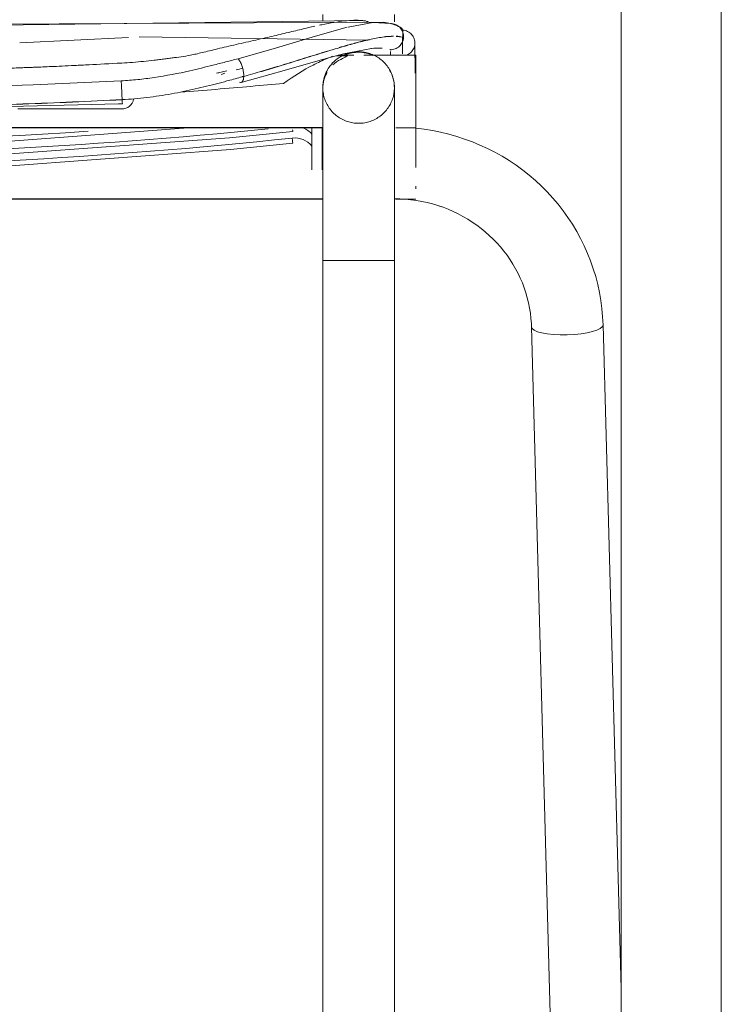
# Model space of a CAD drawing. Header units: metres. Extents: x 3.7 to 90.5, y -1.7 to 14.3.
# Tile 80 of 256: x 37.758 to 37.961, y 3.183 to 3.468. Entities that reach past the tile are written whole.
import ezdxf

# ---------------------------------------------------------------- set-up
doc = ezdxf.new("R2010")
doc.units = ezdxf.units.M
doc.layers.add('I-FURN', color=7, linetype='Continuous', lineweight=18)

# ---------------------------------------------------------------- blocks, each defined once
blk = doc.blocks.new('ConjuntoParaAlunoTamanho6 - CJA06_ConjuntoParaAlunoTamanho6-V7-Corte 1')
at = {"layer": 'I-FURN'}
for p, q in [((37.87251717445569, 3.461110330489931), (37.87252978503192, 3.457537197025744)), ((37.84589117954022, 3.398204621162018), (37.84589117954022, 3.020204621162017)), ((37.84727781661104, 3.39820462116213), (37.84589117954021, 3.39820462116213)), ((37.86659117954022, 3.39820462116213), (37.86520454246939, 3.39820462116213)), ((37.86659117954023, 3.020204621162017), (37.86659117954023, 3.398204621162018))]:
    blk.add_line(p, q, dxfattribs=at)
at = {"layer": 'I-FURN', "flags": 128}
for points in [[(37.84589117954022, 3.467566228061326), (37.84589117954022, 3.469292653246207), (37.84589117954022, 3.4693590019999)], [(37.86659117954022, 3.4693590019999), (37.86659117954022, 3.467411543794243), (37.86659117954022, 3.467219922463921)], [(37.86566567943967, 3.466693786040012), (37.86572712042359, 3.46667623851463), (37.86578775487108, 3.466658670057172), (37.86584803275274, 3.46664105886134)], [(37.92692025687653, 3.379561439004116), (37.92680752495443, 3.3819215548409), (37.92659735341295, 3.38427519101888), (37.92629011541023, 3.386618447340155), (37.92588635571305, 3.388947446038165), (37.92538678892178, 3.391258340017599), (37.92479229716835, 3.393547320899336), (37.92410392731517, 3.395810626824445), (37.92332288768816, 3.398044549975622), (37.92245054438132, 3.400245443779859), (37.92148841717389, 3.402409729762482), (37.92043817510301, 3.404533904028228), (37.91930163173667, 3.406614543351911), (37.91808074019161, 3.408648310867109), (37.91677758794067, 3.410631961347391), (37.91539439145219, 3.412562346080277), (37.91393349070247, 3.414436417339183), (37.91239734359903, 3.416251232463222), (37.91078852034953, 3.418003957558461), (37.90910969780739, 3.419691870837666), (37.90736365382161, 3.421312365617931), (37.90555326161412, 3.422862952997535), (37.90368148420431, 3.424341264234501), (37.90175136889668, 3.425745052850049), (37.89976604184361, 3.427072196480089), (37.89772870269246, 3.428320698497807), (37.89564261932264, 3.429488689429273), (37.89351112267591, 3.430574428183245), (37.89133760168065, 3.431576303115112), (37.88912549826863, 3.432492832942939), (37.88687830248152, 3.433322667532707), (37.88459954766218, 3.434064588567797), (37.88229280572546, 3.434717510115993), (37.87996168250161, 3.435280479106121), (37.87760981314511, 3.435752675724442), (37.87524085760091, 3.436133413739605), (37.87285849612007, 3.436422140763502)], [(37.879678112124, 3.413900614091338), (37.88066330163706, 3.413563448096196), (37.88214359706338, 3.412991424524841)], [(37.86659117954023, 3.398204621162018), (37.86659117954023, 3.400204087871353), (37.86659117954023, 3.402200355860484), (37.86659117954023, 3.404190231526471), (37.86659117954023, 3.406170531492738), (37.86659117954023, 3.408138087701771), (37.86659117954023, 3.410089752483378), (37.86659117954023, 3.411085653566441)], [(37.84589117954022, 3.410613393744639), (37.84589117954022, 3.408666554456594), (37.84589117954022, 3.406702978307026), (37.84589117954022, 3.40472580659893), (37.84589117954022, 3.402738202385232), (37.84589117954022, 3.400743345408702), (37.84589117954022, 3.398744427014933), (37.84589117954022, 3.398204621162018)]]:
    blk.add_lwpolyline(points, dxfattribs=at)
at = {"layer": 'I-FURN'}
for points in [[(37.86885679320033, 3.461263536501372), (37.86906605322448, 3.461700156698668), (37.86919258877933, 3.46217770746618), (37.86922676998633, 3.462659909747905)], [(37.869007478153, 3.464802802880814), (37.86949660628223, 3.464771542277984), (37.87046217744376, 3.464515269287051), (37.8716534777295, 3.463607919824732), (37.87240666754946, 3.462315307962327), (37.87254055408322, 3.461327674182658), (37.87251034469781, 3.460839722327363)], [(37.8692302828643, 3.46270974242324), (37.86926485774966, 3.463197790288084), (37.86920607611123, 3.463690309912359), (37.86905840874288, 3.464150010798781)], [(37.86922676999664, 3.462659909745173), (37.86917405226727, 3.462673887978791), (37.86912073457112, 3.462687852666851), (37.86906682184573, 3.462701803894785)], [(37.86906826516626, 3.462752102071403), (37.86912288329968, 3.462737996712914), (37.8691768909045, 3.462723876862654), (37.8692302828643, 3.46270974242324)], [(37.87250725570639, 3.460789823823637), (37.87247735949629, 3.460306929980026), (37.87222471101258, 3.459353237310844), (37.87162490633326, 3.458568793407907), (37.87126110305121, 3.458248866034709)], [(37.87253780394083, 3.457537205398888), (37.87253045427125, 3.458621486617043), (37.87252056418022, 3.459705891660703), (37.87250725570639, 3.460789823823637)], [(37.87251034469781, 3.460839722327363), (37.87252367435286, 3.459739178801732), (37.87253352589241, 3.45863812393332), (37.87254080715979, 3.457537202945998)]]:
    blk.add_open_spline(points, degree=3, dxfattribs=at)
blk = doc.blocks.new('ConjuntoParaAlunoTamanho6 - CJA06_ConjuntoParaAlunoTamanho6-V11-Corte 1')
at = {"layer": 'I-FURN'}
for p, q in [((37.96111617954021, 3.062632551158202), (37.96111617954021, 3.737262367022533)), ((37.9611161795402, 3.062632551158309), (37.9611161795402, 3.737262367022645)), ((37.93211617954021, 3.728870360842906), (37.93211617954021, 3.062453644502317)), ((37.93211617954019, 3.728870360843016), (37.93211617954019, 3.062453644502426)), ((37.86642401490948, 3.466568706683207), (37.86676619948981, 3.466463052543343)), ((37.75824315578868, 3.46116985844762), (37.7897444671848, 3.462699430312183)), ((37.7927430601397, 3.462860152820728), (37.85932779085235, 3.461871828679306)), ((37.87251717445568, 3.461110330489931), (37.87254811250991, 3.452344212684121)), ((37.85317046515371, 3.457387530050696), (37.84968288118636, 3.457387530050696)), ((37.85484690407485, 3.457537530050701), (37.85030128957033, 3.457537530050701)), ((37.87274117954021, 3.457537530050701), (37.85779669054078, 3.457537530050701)), ((37.8727411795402, 3.446953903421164), (37.8727411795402, 3.457537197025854)), ((37.84589117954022, 3.448082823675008), (37.84589117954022, 3.434501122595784)), ((37.86659117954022, 3.433747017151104), (37.86659117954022, 3.448082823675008)), ((37.8727411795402, 3.436537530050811), (37.8727411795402, 3.446953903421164)), ((37.49957929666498, 3.436687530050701), (37.84590051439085, 3.436687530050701)), ((37.8727411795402, 3.426305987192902), (37.8727411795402, 3.436841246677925)), ((37.49957957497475, 3.436537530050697), (37.84590029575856, 3.436537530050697)), ((37.8427411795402, 3.436537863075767), (37.8427411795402, 3.434698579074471)), ((37.8427411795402, 3.434698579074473), (37.8427411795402, 3.431266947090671)), ((37.86703047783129, 3.436537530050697), (37.87274117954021, 3.436537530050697)), ((37.8727411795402, 3.425088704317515), (37.8727411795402, 3.426305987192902)), ((37.8727411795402, 3.418906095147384), (37.8727411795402, 3.419716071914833)), ((37.49957855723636, 3.415889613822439), (37.84590380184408, 3.415889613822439)), ((37.49957891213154, 3.416039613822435), (37.8459034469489, 3.416039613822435)), ((37.86703047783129, 3.415889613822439), (37.87274117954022, 3.415889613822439)), ((37.84589117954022, 3.398204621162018), (37.84589117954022, 3.020204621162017)), ((37.85624117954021, 3.39820462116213), (37.8458911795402, 3.39820462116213)), ((37.86659117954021, 3.39820462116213), (37.85624117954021, 3.39820462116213)), ((37.86659117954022, 3.020204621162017), (37.86659117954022, 3.398204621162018)), ((37.90622783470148, 3.379001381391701), (37.9159023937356, 3.021555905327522)), ((37.93211617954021, 3.187587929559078), (37.92692025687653, 3.379561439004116))]:
    blk.add_line(p, q, dxfattribs=at)
at = {"layer": 'I-FURN', "flags": 128}
for points in [[(37.84589117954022, 3.467566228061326), (37.84589117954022, 3.469292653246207), (37.84589117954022, 3.4693590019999)], [(37.86659117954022, 3.4693590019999), (37.86659117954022, 3.467411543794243), (37.86659117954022, 3.467219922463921)], [(37.86349786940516, 3.467089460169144), (37.61933524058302, 3.465819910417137), (37.48889178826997, 3.467591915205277), (37.48203308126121, 3.46709300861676)], [(37.85678520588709, 3.467627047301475), (37.7365535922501, 3.466083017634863), (37.62426301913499, 3.465783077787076), (37.48866649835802, 3.467624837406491)], [(37.82136666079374, 3.456537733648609), (37.83315503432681, 3.459920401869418), (37.84378285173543, 3.463095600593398), (37.85293774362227, 3.465619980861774)], [(37.85320969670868, 3.465686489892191), (37.86033449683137, 3.467006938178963), (37.86560369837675, 3.466711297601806)], [(37.86642400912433, 3.466568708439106), (37.86397139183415, 3.467042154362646), (37.8635441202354, 3.467078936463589)], [(37.86560369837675, 3.466711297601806), (37.86566567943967, 3.466693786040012), (37.86572712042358, 3.46667623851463), (37.86578775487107, 3.466658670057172), (37.86584803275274, 3.46664105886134), (37.86590775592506, 3.466623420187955)], [(37.82227692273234, 3.44970352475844), (37.83473633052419, 3.4531547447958), (37.84512441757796, 3.456122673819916), (37.85187491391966, 3.457918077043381), (37.85996995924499, 3.459488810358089), (37.86305165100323, 3.45959492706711)], [(37.84589117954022, 3.448204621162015), (37.84589945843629, 3.448618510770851), (37.84592428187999, 3.449031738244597), (37.84596561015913, 3.449443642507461), (37.84602337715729, 3.449853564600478), (37.84609749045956, 3.450260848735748), (37.8461878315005, 3.450664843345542), (37.8462942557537, 3.451064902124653), (37.84641659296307, 3.451460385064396), (37.84655464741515, 3.451850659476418), (37.84670819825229, 3.452235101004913), (37.8468769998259, 3.452613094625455), (37.84706078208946, 3.452984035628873), (37.84725925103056, 3.453347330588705), (37.84747208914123, 3.453702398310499), (37.84769895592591, 3.454048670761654), (37.84793948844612, 3.454385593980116), (37.84819330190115, 3.454712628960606), (37.84845999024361, 3.455029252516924), (37.84873912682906, 3.455334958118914), (37.84903026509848, 3.455629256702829), (37.84933293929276, 3.455911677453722), (37.84964666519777, 3.456181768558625), (37.84997094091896, 3.4564390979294), (37.85030524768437, 3.45668325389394), (37.85064905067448, 3.456913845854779), (37.85100179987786, 3.457130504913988), (37.85136293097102, 3.457332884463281), (37.85173186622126, 3.457520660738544), (37.85210801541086, 3.457693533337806), (37.85249077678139, 3.457851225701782), (37.85287953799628, 3.45799348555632), (37.85327367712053, 3.458120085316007), (37.85367256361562, 3.458230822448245), (37.85407555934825, 3.458325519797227), (37.8544820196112, 3.458404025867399), (37.85489129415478, 3.458466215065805), (37.85530272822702, 3.458511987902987), (37.85571566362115, 3.458541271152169), (37.85612943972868, 3.458554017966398), (37.85624117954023, 3.458554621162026)], [(37.85624117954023, 3.458554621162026), (37.85665506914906, 3.458546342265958), (37.85706829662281, 3.458521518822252), (37.85748020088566, 3.458480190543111), (37.85789012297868, 3.458422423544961), (37.85829740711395, 3.458348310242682), (37.85870140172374, 3.458257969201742), (37.85910146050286, 3.458151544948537), (37.85949694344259, 3.458029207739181), (37.85988721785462, 3.457891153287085), (37.86027165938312, 3.457737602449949), (37.86064965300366, 3.457568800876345), (37.86102059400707, 3.457385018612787), (37.86138388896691, 3.457186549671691), (37.8617389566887, 3.456973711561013), (37.86208522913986, 3.456746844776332), (37.86242215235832, 3.456506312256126), (37.86274918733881, 3.456252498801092), (37.86306581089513, 3.455985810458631), (37.86337151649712, 3.455706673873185), (37.86366581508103, 3.455415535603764), (37.86394823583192, 3.455112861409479), (37.86421832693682, 3.454799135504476), (37.8644756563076, 3.45447485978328), (37.86471981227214, 3.454140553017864), (37.86495040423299, 3.453796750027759), (37.86516706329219, 3.453444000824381), (37.86536944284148, 3.453082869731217), (37.86555721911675, 3.452713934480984), (37.86573009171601, 3.452337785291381), (37.86588778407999, 3.451955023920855), (37.86603004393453, 3.451566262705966), (37.86615664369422, 3.451172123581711), (37.86626738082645, 3.450773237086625), (37.86636207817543, 3.450370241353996), (37.86644058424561, 3.449963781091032), (37.866502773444, 3.449554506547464), (37.86654854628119, 3.449143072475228), (37.86657782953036, 3.448730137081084), (37.86659057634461, 3.448316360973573), (37.86659117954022, 3.448204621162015)], [(37.55788670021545, 3.450151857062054), (37.58339240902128, 3.448965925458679), (37.60891395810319, 3.44819351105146), (37.63444265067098, 3.447703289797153), (37.65997452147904, 3.447426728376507), (37.6855078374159, 3.447426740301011), (37.71103970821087, 3.44770330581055), (37.73656840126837, 3.448193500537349), (37.76208995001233, 3.44896592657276), (37.78759565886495, 3.450151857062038)], [(37.84589117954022, 3.448204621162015), (37.84589117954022, 3.448164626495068), (37.84589117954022, 3.448044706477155), (37.84589117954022, 3.44784505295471), (37.84589117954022, 3.447565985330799), (37.84589117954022, 3.447207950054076), (37.84589117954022, 3.446771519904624), (37.84589117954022, 3.446257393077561), (37.84589117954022, 3.445666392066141), (37.84589117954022, 3.444999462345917), (37.84589117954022, 3.444257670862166), (37.84589117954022, 3.443442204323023), (37.84589117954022, 3.442554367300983), (37.84589117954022, 3.4415955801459), (37.84589117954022, 3.440567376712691), (37.84589117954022, 3.439471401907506), (37.84589117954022, 3.438309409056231), (37.84589117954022, 3.43708325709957), (37.84589117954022, 3.435794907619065), (37.84589117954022, 3.434446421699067), (37.84589117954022, 3.433039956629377), (37.84589117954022, 3.43157776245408), (37.84589117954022, 3.430062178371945), (37.84589117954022, 3.428495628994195), (37.84589117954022, 3.426880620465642), (37.84589117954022, 3.425219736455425), (37.84589117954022, 3.423515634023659), (37.84589117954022, 3.421771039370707), (37.84589117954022, 3.419988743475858), (37.84589117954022, 3.418171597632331), (37.84589117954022, 3.41632250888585), (37.84589117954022, 3.414444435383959), (37.84589117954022, 3.412540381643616), (37.84589117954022, 3.410613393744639), (37.84589117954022, 3.408666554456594), (37.84589117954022, 3.406702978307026), (37.84589117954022, 3.40472580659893), (37.84589117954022, 3.402738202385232), (37.84589117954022, 3.400743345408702), (37.84589117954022, 3.398744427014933), (37.84589117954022, 3.398204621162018)], [(37.84589117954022, 3.448082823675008), (37.84589117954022, 3.448182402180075), (37.84589117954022, 3.448204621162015)], [(37.85624117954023, 3.437854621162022), (37.85582728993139, 3.43786290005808), (37.85541406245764, 3.437887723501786), (37.85500215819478, 3.437929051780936), (37.85459223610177, 3.437986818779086), (37.8541849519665, 3.438060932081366), (37.8537809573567, 3.438151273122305), (37.85338089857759, 3.438257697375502), (37.85298541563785, 3.438380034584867), (37.85259514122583, 3.438518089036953), (37.85221069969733, 3.438671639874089), (37.85183270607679, 3.438840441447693), (37.85146176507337, 3.439024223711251), (37.85109847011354, 3.439222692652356), (37.85074340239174, 3.439435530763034), (37.85039712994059, 3.439662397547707), (37.85006020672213, 3.439902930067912), (37.84973317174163, 3.440156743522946), (37.84941654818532, 3.440423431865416), (37.84911084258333, 3.440702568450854), (37.84881654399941, 3.440993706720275), (37.84853412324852, 3.44129638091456), (37.84826403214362, 3.441610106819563), (37.84800670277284, 3.441934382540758), (37.8477625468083, 3.442268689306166), (37.84753195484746, 3.442612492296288), (37.84731529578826, 3.442965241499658), (37.84711291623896, 3.443326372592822), (37.84692513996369, 3.443695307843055), (37.84675226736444, 3.444071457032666), (37.84659457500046, 3.444454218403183), (37.84645231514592, 3.444842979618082), (37.84632571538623, 3.445237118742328), (37.846214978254, 3.445636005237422), (37.84612028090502, 3.446039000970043), (37.84604177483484, 3.446445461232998), (37.84597958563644, 3.446854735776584), (37.84593381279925, 3.447266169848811), (37.84590452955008, 3.447679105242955), (37.84589178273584, 3.448092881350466), (37.84589117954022, 3.448204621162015)], [(37.86659117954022, 3.448204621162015), (37.86658290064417, 3.447790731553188), (37.86655807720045, 3.447377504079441), (37.86651674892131, 3.446965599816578), (37.86645898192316, 3.44655567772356), (37.86638486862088, 3.44614839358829), (37.86629452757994, 3.445744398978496), (37.86618810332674, 3.445344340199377), (37.86606576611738, 3.444948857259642), (37.86592771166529, 3.444558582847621), (37.86577416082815, 3.444174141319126), (37.86560535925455, 3.443796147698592), (37.86542157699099, 3.443425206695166), (37.86522310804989, 3.443061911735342), (37.86501026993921, 3.44270684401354), (37.86478340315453, 3.442360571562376), (37.86454287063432, 3.442023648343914), (37.86428905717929, 3.441696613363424), (37.86402236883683, 3.441379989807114), (37.86374323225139, 3.441074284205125), (37.86345209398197, 3.44077998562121), (37.86314941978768, 3.440497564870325), (37.86283569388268, 3.440227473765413), (37.86251141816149, 3.439970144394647), (37.86217711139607, 3.439725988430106), (37.86183330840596, 3.439495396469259), (37.86148055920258, 3.43927873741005), (37.86111942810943, 3.439076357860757), (37.86075049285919, 3.438888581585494), (37.86037434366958, 3.438715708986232), (37.85999158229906, 3.438558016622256), (37.85960282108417, 3.438415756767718), (37.85920868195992, 3.438289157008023), (37.85880979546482, 3.438178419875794), (37.8584067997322, 3.438083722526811), (37.85800033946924, 3.438005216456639), (37.85759106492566, 3.437943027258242), (37.85717963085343, 3.437897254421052), (37.85676669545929, 3.437867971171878), (37.85635291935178, 3.437855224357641), (37.85624117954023, 3.437854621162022)], [(37.86659117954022, 3.448204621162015), (37.86659117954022, 3.448164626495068), (37.86659117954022, 3.448082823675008)], [(37.86659117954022, 3.398204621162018), (37.86659117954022, 3.400204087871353), (37.86659117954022, 3.402200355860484), (37.86659117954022, 3.404190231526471), (37.86659117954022, 3.406170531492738), (37.86659117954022, 3.408138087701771), (37.86659117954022, 3.410089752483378), (37.86659117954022, 3.412022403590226), (37.86659117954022, 3.413932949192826), (37.86659117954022, 3.415818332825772), (37.86659117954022, 3.417675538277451), (37.86659117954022, 3.419501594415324), (37.86659117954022, 3.421293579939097), (37.86659117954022, 3.423048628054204), (37.86659117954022, 3.42476393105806), (37.86659117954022, 3.426436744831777), (37.86659117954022, 3.428064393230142), (37.86659117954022, 3.429644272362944), (37.86659117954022, 3.43117385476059), (37.86659117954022, 3.432650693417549), (37.86659117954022, 3.434072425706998), (37.86659117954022, 3.435436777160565), (37.86659117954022, 3.436741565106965), (37.86659117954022, 3.437984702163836), (37.86659117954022, 3.439164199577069), (37.86659117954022, 3.440278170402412), (37.86659117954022, 3.441324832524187), (37.86659117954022, 3.442302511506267), (37.86659117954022, 3.443209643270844), (37.86659117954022, 3.444044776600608), (37.86659117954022, 3.444806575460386), (37.86659117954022, 3.445493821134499), (37.86659117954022, 3.446105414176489), (37.86659117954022, 3.44664037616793), (37.86659117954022, 3.447097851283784), (37.86659117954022, 3.447477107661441), (37.86659117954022, 3.447777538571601), (37.86659117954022, 3.447998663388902), (37.86659117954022, 3.448140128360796), (37.86659117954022, 3.448201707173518), (37.86659117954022, 3.448204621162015)], [(37.55755654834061, 3.443535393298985), (37.67303842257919, 3.440701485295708), (37.78682046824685, 3.443479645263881), (37.78792581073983, 3.443535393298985)], [(37.7576575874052, 3.442000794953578), (37.76517848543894, 3.442000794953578), (37.7726993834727, 3.442000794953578), (37.78022028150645, 3.442000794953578), (37.7877411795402, 3.442000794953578)], [(37.50826981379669, 3.435529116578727), (37.57026171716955, 3.430189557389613), (37.63241756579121, 3.427333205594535), (37.69463792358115, 3.426964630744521), (37.7568232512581, 3.429084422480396), (37.81887406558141, 3.433689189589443), (37.83721254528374, 3.435529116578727)], [(37.53966327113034, 3.436537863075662), (37.57026171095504, 3.433901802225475), (37.63241751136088, 3.431044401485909), (37.69463786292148, 3.430674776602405), (37.75682322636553, 3.432793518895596), (37.80700233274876, 3.43651643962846)], [(37.84574117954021, 3.424785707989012), (37.84574117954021, 3.429398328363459), (37.84574117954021, 3.434010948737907), (37.84574117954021, 3.436537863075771)], [(37.92692025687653, 3.379561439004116), (37.92680752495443, 3.3819215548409), (37.92659735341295, 3.38427519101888), (37.92629011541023, 3.386618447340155), (37.92588635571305, 3.388947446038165), (37.92538678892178, 3.391258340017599), (37.92479229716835, 3.393547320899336), (37.92410392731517, 3.395810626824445), (37.92332288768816, 3.398044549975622), (37.92245054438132, 3.400245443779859), (37.92148841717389, 3.402409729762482), (37.92043817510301, 3.404533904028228), (37.91930163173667, 3.406614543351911), (37.91808074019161, 3.408648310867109), (37.91677758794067, 3.410631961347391), (37.91539439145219, 3.412562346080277), (37.91393349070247, 3.414436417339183), (37.91239734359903, 3.416251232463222), (37.91078852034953, 3.418003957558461), (37.90910969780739, 3.419691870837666), (37.90736365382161, 3.421312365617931), (37.90555326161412, 3.422862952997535), (37.90368148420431, 3.424341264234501), (37.90175136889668, 3.425745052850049), (37.89976604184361, 3.427072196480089), (37.89772870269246, 3.428320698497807), (37.89564261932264, 3.429488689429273), (37.89351112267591, 3.430574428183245), (37.89133760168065, 3.431576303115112), (37.88912549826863, 3.432492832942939), (37.88687830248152, 3.433322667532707), (37.88459954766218, 3.434064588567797), (37.88229280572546, 3.434717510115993), (37.87996168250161, 3.435280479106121), (37.87760981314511, 3.435752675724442), (37.87524085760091, 3.436133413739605), (37.87285849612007, 3.436422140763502), (37.87144831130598, 3.436537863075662)], [(37.50826927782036, 3.432097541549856), (37.57032487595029, 3.426759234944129), (37.63254431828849, 3.42390668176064), (37.69482806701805, 3.423544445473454), (37.75707648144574, 3.425673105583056), (37.81918997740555, 3.430289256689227), (37.83721308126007, 3.432097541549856)], [(37.8427411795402, 3.431266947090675), (37.8427411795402, 3.429878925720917), (37.8427411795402, 3.424785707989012)], [(37.86659117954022, 3.416039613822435), (37.86819019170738, 3.416008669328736), (37.86978652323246, 3.415915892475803), (37.87137749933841, 3.415761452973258), (37.87296045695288, 3.415545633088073), (37.87453275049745, 3.415268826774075), (37.87609175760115, 3.414931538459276), (37.8776348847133, 3.414534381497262), (37.87915957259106, 3.414078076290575), (37.88066330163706, 3.413563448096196), (37.88214359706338, 3.412991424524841), (37.88359803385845, 3.412363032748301), (37.88502424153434, 3.411679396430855), (37.88641990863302, 3.410941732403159), (37.88778278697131, 3.410151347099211), (37.88911069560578, 3.409309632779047), (37.89040152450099, 3.408418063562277), (37.89165323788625, 3.407478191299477), (37.89286387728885, 3.40649164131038), (37.89403156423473, 3.405460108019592), (37.89515450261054, 3.404385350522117), (37.89623098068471, 3.403269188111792), (37.89725937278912, 3.402113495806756), (37.89823814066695, 3.400920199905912), (37.89916583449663, 3.3996912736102), (37.90004109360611, 3.398428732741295), (37.90086264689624, 3.397134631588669), (37.90162931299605, 3.395811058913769), (37.90234000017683, 3.394460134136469), (37.90299370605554, 3.393084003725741), (37.90358951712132, 3.391684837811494), (37.90412660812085, 3.390264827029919), (37.90460424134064, 3.388826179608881), (37.90502176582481, 3.387371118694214), (37.90537861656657, 3.385901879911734), (37.90567431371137, 3.384420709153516), (37.90590846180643, 3.382929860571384), (37.90608074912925, 3.381431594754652), (37.90619094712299, 3.37992817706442), (37.90622783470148, 3.379001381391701)]]:
    blk.add_lwpolyline(points, dxfattribs=at)
at = {"layer": 'I-FURN'}
for centre, major_axis, ratio, start_param, end_param in [((37.85624117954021, 3.448082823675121), (0.01035000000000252, 0), 0.997564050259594, 1.570796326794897, 1.928261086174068), ((37.85624117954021, 3.448082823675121), (0.01035000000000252, 0), 0.997564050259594, 1.151498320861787, 1.570796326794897), ((37.85624117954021, 3.448082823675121), (0.0103499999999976, 0), 0.9975640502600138, 2.617993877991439, 3.141592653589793), ((37.85624117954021, 3.448082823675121), (0.0103499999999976, 0), 0.9975640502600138, 1.720477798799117e-13, 0.523598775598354), ((37.7877411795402, 3.445500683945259), (0.003500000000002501, 0), 0.9999682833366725, 4.712388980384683, 6.102541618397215), ((37.6727411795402, 4.982389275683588), (1.554139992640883, 0), 0.9999682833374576, 4.610760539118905, 4.813820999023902), ((37.67276737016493, 4.986099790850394), (1.554139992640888, 0), 0.9999682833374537, 4.644605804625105, 4.780170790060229), ((37.8377411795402, 3.427113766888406), (0.006499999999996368, 0), 0.9999682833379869, 0.6931599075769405, 1.676612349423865), ((37.83705396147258, 3.437020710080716), (-0.0001585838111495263, 0.001491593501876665), 0.0008420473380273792, 2.364114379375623, 3.141592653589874), ((37.8377411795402, 3.430545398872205), (0.006499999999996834, 0), 0.9999682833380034, 0.6931599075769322, 1.175788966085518), ((37.6727411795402, 4.980550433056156), (1.555723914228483, 0), 0.9999682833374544, 4.606572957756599, 4.818205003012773), ((37.83705465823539, 3.433589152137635), (-0.0001584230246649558, 0.00149161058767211), 0.0008411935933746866, 1.578716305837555, 3.141592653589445), ((37.91657404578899, 3.379281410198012), (0.01034621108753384, 0.0002800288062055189), 0.2528225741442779, 3.134749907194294, 4.705546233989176), ((37.91657404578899, 3.379281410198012), (0.01034621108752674, 0.0002800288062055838), 0.2528225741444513, 4.705546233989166, 6.276342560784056), ((37.91657404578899, 3.379281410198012), (0.01034621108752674, 0.0002800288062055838), 0.2528225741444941, 6.276342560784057, 6.283185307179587)]:
    blk.add_ellipse(centre, major_axis=major_axis, ratio=ratio, start_param=start_param, end_param=end_param, dxfattribs=at)
for points, knots in [([(37.78773901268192, 3.455278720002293), (37.78879979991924, 3.455336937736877), (37.79090924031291, 3.455476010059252), (37.79403723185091, 3.455749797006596), (37.79661295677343, 3.456029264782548), (37.7984011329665, 3.456250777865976), (37.79941662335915, 3.456383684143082), (37.80018091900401, 3.456488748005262), (37.80092396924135, 3.456589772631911), (37.80186396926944, 3.456710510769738), (37.80342106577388, 3.456903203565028), (37.80552665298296, 3.457177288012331), (37.80785368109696, 3.457592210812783), (37.8100791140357, 3.458079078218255), (37.81197663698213, 3.458538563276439), (37.81420139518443, 3.459089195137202), (37.81755053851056, 3.459895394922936), (37.82222579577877, 3.460986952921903), (37.82700673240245, 3.462051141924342), (37.83058154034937, 3.462853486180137), (37.83301944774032, 3.463424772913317), (37.83528244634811, 3.463978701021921), (37.83825679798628, 3.464701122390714), (37.84101842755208, 3.465360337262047), (37.84295684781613, 3.465796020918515), (37.84355283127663, 3.465926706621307)], [0, 0, 0, 0, 0.05, 0.1, 0.15, 0.175, 0.1875, 0.2, 0.2125, 0.225, 0.25, 0.3, 0.35, 0.375, 0.4, 0.425, 0.45, 0.5, 0.55, 0.575, 0.6, 0.625, 0.6499999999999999, 0.7, 0.7228997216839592, 0.7228997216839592, 0.7228997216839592, 0.7228997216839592]), ([(37.84489314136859, 3.466214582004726), (37.84513536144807, 3.466265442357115), (37.84661896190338, 3.466572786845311), (37.84916631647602, 3.467050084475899), (37.85223152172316, 3.467490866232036), (37.85492650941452, 3.467703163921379), (37.8568528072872, 3.467654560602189), (37.85820410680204, 3.467461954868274), (37.8588162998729, 3.467306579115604), (37.85910654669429, 3.467224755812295)], [0.7403622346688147, 0.7403622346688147, 0.7403622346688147, 0.7403622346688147, 0.75, 0.8, 0.8500000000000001, 0.9, 0.95, 0.975, 1, 1, 1, 1]), ([(37.85507716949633, 3.461030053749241), (37.85810140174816, 3.461850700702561), (37.8622070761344, 3.462802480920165), (37.86539983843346, 3.463066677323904), (37.86635712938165, 3.463067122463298)], [0, 0, 0, 0, 0.5, 0.75, 0.75, 0.75, 0.75]), ([(37.84868414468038, 3.457241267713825), (37.84817376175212, 3.457042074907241), (37.84636088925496, 3.456315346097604), (37.84175650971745, 3.454178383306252), (37.83745693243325, 3.451483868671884), (37.8345245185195, 3.449369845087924)], [0.5747978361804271, 0.5747978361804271, 0.5747978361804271, 0.5747978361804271, 0.625, 0.75, 1, 1, 1, 1]), ([(37.836549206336, 3.455428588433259), (37.83762707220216, 3.455759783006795), (37.84081472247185, 3.456745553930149), (37.84385536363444, 3.457695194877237), (37.84579983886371, 3.458295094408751)], [0.25, 0.25, 0.25, 0.25, 0.5, 1, 1, 1, 1]), ([(37.8510661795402, 3.456340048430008), (37.85175239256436, 3.456683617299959), (37.85252727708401, 3.457117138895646), (37.85302735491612, 3.457360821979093), (37.8531438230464, 3.457387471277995), (37.85317022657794, 3.457387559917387)], [0, 0, 0, 0, 0.25, 0.375, 0.4381826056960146, 0.4381826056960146, 0.4381826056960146, 0.4381826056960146]), ([(37.55774334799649, 3.455278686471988), (37.56142400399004, 3.455091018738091), (37.56646565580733, 3.454822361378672), (37.57217959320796, 3.454536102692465), (37.57605871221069, 3.454355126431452), (37.57914046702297, 3.454220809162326), (37.58149489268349, 3.454123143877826), (37.58333213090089, 3.454050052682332), (37.58493412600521, 3.453988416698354), (37.58628881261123, 3.453937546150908), (37.58774687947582, 3.453884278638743), (37.58969328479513, 3.453815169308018), (37.59221106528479, 3.453729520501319), (37.59538899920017, 3.453627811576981), (37.59878467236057, 3.45352601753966), (37.60240111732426, 3.453424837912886), (37.60619909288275, 3.453325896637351), (37.60953497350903, 3.453245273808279), (37.61228975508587, 3.453182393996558), (37.61444223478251, 3.453135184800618), (37.61650791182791, 3.453091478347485), (37.61905226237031, 3.453039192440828), (37.62220027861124, 3.452977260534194), (37.62672448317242, 3.452893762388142), (37.63279047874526, 3.452791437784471), (37.64134977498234, 3.45266662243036), (37.65156105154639, 3.452551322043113), (37.66059070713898, 3.452487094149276), (37.66766627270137, 3.452461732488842), (37.6727141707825, 3.452455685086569), (37.67763121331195, 3.452461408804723), (37.68431071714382, 3.452484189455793), (37.69267472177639, 3.452540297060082), (37.70091364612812, 3.452628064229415), (37.7073379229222, 3.452713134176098), (37.71199622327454, 3.45278218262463), (37.71667717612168, 3.452858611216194), (37.72309656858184, 3.452973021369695), (37.73108240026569, 3.453131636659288), (37.73985497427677, 3.4533369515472), (37.74704428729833, 3.453533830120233), (37.75179148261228, 3.453680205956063), (37.75489026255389, 3.453783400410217), (37.75685995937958, 3.453852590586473), (37.75847720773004, 3.453911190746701), (37.7598888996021, 3.453963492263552), (37.76133288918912, 3.45401846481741), (37.76300479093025, 3.45408382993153), (37.76493108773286, 3.454161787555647), (37.7673344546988, 3.454263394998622), (37.77037900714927, 3.4543985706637), (37.77412783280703, 3.454576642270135), (37.77957837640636, 3.454852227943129), (37.78431185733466, 3.455103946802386), (37.78773901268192, 3.455278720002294)], [0, 0, 0, 0, 0.04545454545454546, 0.06818181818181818, 0.09090909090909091, 0.1136363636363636, 0.1363636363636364, 0.1590909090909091, 0.1704545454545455, 0.1818181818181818, 0.1931818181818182, 0.2045454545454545, 0.2272727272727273, 0.25, 0.2727272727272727, 0.2954545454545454, 0.3181818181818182, 0.3409090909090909, 0.3522727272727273, 0.3636363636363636, 0.375, 0.3863636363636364, 0.4090909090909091, 0.4318181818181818, 0.4545454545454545, 0.4772727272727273, 0.5, 0.5227272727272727, 0.5340909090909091, 0.5454545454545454, 0.5568181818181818, 0.5681818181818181, 0.5909090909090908, 0.6136363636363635, 0.625, 0.6363636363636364, 0.6477272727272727, 0.6590909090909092, 0.6818181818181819, 0.7045454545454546, 0.7272727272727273, 0.75, 0.7727272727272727, 0.7954545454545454, 0.8068181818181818, 0.8181818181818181, 0.8295454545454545, 0.8409090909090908, 0.8636363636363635, 0.8863636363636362, 0.9090909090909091, 0.9318181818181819, 0.9545454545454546, 1, 1, 1, 1]), ([(37.81412655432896, 3.454678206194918), (37.81193578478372, 3.454121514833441), (37.80637424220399, 3.452740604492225), (37.80060005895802, 3.451612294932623), (37.7970957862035, 3.451099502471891)], [0, 0, 0, 0, 0.4, 1, 1, 1, 1]), ([(37.81816851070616, 3.45301749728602), (37.81760022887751, 3.45288688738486), (37.81660614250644, 3.452659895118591), (37.81561938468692, 3.452437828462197), (37.81519597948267, 3.452343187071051)], [0.25, 0.25, 0.25, 0.25, 0.5, 0.6890304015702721, 0.6890304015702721, 0.6890304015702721, 0.6890304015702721]), ([(37.84591639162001, 3.447037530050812), (37.84585290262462, 3.448000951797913), (37.84594942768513, 3.449445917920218), (37.84648702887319, 3.45126094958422), (37.84687747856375, 3.452113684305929), (37.84710337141, 3.452522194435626)], [0, 0, 0, 0, 0.25, 0.375, 0.5, 0.5, 0.5, 0.5]), ([(37.83452451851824, 3.449369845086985), (37.82854268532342, 3.44884044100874), (37.81876338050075, 3.448001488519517), (37.80817337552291, 3.447107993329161), (37.80470582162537, 3.446818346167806)], [0, 0, 0, 0, 0.5, 0.7380396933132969, 0.7380396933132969, 0.7380396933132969, 0.7380396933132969]), ([(37.78787036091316, 3.444677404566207), (37.7830885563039, 3.444450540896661), (37.77350534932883, 3.443961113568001), (37.75430336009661, 3.443205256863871), (37.73031371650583, 3.442622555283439), (37.70153012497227, 3.442171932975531), (37.67274117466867, 3.441980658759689), (37.64395225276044, 3.442171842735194), (37.61516864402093, 3.442622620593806), (37.59117900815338, 3.443205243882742), (37.57197700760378, 3.443961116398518), (37.5623938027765, 3.444450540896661), (37.55761199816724, 3.444677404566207)], [0, 0, 0, 0, 0.0625, 0.125, 0.25, 0.375, 0.5, 0.625, 0.75, 0.875, 0.9375, 1, 1, 1, 1]), ([(37.55761356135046, 3.444711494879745), (37.56239516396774, 3.4444848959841), (37.57197823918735, 3.443995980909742), (37.5911803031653, 3.443241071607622), (37.61516963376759, 3.44265955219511), (37.64395272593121, 3.442209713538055), (37.6727411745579, 3.442018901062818), (37.7015296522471, 3.442209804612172), (37.7303127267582, 3.442659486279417), (37.75430206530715, 3.443241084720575), (37.77350411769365, 3.443995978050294), (37.78308719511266, 3.444484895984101), (37.78786879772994, 3.444711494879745)], [0, 0, 0, 0, 0.0625, 0.125, 0.25, 0.375, 0.5, 0.625, 0.75, 0.875, 0.9375, 1, 1, 1, 1]), ([(37.8427411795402, 3.434265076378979), (37.8427411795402, 3.434422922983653), (37.8427411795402, 3.4347439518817), (37.8427411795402, 3.435157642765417), (37.8427411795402, 3.435497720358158), (37.8427411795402, 3.435757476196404), (37.8427411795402, 3.436020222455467), (37.8427411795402, 3.436196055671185), (37.8427411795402, 3.436284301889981)], [0, 0, 0, 0, 0.125, 0.25, 0.3125, 0.375, 0.4375, 0.5, 0.5, 0.5, 0.5]), ([(37.8427411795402, 3.436268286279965), (37.8427411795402, 3.436180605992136), (37.8427411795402, 3.436005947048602), (37.8427411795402, 3.435745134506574), (37.8427411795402, 3.43548739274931), (37.8427411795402, 3.435150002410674), (37.8427411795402, 3.434739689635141), (37.8427411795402, 3.434421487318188), (37.8427411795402, 3.434265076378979)], [0.5, 0.5, 0.5, 0.5, 0.5625, 0.625, 0.6875, 0.75, 0.875, 1, 1, 1, 1]), ([(37.8427411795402, 3.424513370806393), (37.8427411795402, 3.42438389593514), (37.8427411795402, 3.424340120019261), (37.8427411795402, 3.424849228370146), (37.8427411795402, 3.426145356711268), (37.8427411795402, 3.42759260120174), (37.8427411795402, 3.428909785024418), (37.8427411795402, 3.430053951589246), (37.8427411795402, 3.43120705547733), (37.8427411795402, 3.432589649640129), (37.8427411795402, 3.434052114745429), (37.8427411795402, 3.435103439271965), (37.8427411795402, 3.435585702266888)], [0, 0, 0, 0, 0.125, 0.25, 0.375, 0.5, 0.5625, 0.625, 0.6875, 0.75, 0.875, 1, 1, 1, 1]), ([(37.8427411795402, 3.430557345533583), (37.8427411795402, 3.430715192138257), (37.8427411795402, 3.431036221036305), (37.8427411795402, 3.431449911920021), (37.8427411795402, 3.431789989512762), (37.8427411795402, 3.432049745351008), (37.8427411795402, 3.432312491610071), (37.8427411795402, 3.432576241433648), (37.8427411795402, 3.432841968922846), (37.8427411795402, 3.433110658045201), (37.8427411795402, 3.433380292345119), (37.8427411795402, 3.433649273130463), (37.8427411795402, 3.433917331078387), (37.8427411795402, 3.434275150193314), (37.8427411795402, 3.43454351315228), (37.8427411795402, 3.434722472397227)], [0, 0, 0, 0, 0.125, 0.25, 0.3125, 0.375, 0.4375, 0.5, 0.5625, 0.625, 0.6875, 0.75, 0.8125, 0.875, 1, 1, 1, 1]), ([(37.8427411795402, 3.434698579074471), (37.8427411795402, 3.434519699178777), (37.8427411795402, 3.434251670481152), (37.8427411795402, 3.43389473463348), (37.8427411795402, 3.433627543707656), (37.8427411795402, 3.433359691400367), (37.8427411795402, 3.433091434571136), (37.8427411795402, 3.432824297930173), (37.8427411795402, 3.432560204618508), (37.8427411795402, 3.432298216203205), (37.8427411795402, 3.432037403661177), (37.8427411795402, 3.431779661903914), (37.8427411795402, 3.431442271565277), (37.8427411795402, 3.431031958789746), (37.8427411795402, 3.430713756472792), (37.8427411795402, 3.430557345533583)], [0, 0, 0, 0, 0.125, 0.1875, 0.25, 0.3125, 0.375, 0.4375, 0.5, 0.5625, 0.625, 0.6875, 0.75, 0.875, 1, 1, 1, 1]), ([(37.8457411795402, 3.435585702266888), (37.8457411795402, 3.435103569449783), (37.8457411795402, 3.434052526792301), (37.8457411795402, 3.432590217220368), (37.8457411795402, 3.431208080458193), (37.8457411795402, 3.430054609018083), (37.8457411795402, 3.42891286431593), (37.8457411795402, 3.427916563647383), (37.8457411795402, 3.427039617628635), (37.8457411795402, 3.425915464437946), (37.8457411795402, 3.424853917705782), (37.8457411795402, 3.424338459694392), (37.8457411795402, 3.424383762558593), (37.8457411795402, 3.424513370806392)], [0, 0, 0, 0, 0.125, 0.25, 0.3125, 0.375, 0.4375, 0.5, 0.5625, 0.625, 0.75, 0.875, 1, 1, 1, 1]), ([(37.8427411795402, 3.427125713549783), (37.8427411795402, 3.427283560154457), (37.8427411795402, 3.427604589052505), (37.8427411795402, 3.428018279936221), (37.8427411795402, 3.428358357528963), (37.8427411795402, 3.428618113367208), (37.8427411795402, 3.428880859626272), (37.8427411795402, 3.429144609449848), (37.8427411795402, 3.429410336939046), (37.8427411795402, 3.429679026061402), (37.8427411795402, 3.429948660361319), (37.8427411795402, 3.430217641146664), (37.8427411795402, 3.430485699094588), (37.8427411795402, 3.430843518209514), (37.8427411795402, 3.431111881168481), (37.8427411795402, 3.431290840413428)], [0, 0, 0, 0, 0.125, 0.25, 0.3125, 0.375, 0.4375, 0.5, 0.5625, 0.625, 0.6875, 0.75, 0.8125, 0.875, 1, 1, 1, 1]), ([(37.8427411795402, 3.431266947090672), (37.8427411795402, 3.431088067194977), (37.8427411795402, 3.430820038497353), (37.8427411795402, 3.430463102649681), (37.8427411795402, 3.430195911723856), (37.8427411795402, 3.429928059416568), (37.8427411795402, 3.429659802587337), (37.8427411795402, 3.429392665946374), (37.8427411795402, 3.429128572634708), (37.8427411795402, 3.428866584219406), (37.8427411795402, 3.428605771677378), (37.8427411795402, 3.428348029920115), (37.8427411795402, 3.428010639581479), (37.8427411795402, 3.427600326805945), (37.8427411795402, 3.427282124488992), (37.8427411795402, 3.427125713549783)], [0, 0, 0, 0, 0.125, 0.1875, 0.25, 0.3125, 0.375, 0.4375, 0.5, 0.5625, 0.625, 0.6875, 0.75, 0.875, 1, 1, 1, 1])]:
    blk.add_open_spline(points, degree=3, knots=knots, dxfattribs=at)
for points in [[(37.86590775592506, 3.466623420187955), (37.86693220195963, 3.466307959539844), (37.86848165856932, 3.465639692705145), (37.86900710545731, 3.465065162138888), (37.86900747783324, 3.464798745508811)], [(37.86923028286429, 3.46270974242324), (37.86926485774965, 3.463197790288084), (37.8691472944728, 3.464182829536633), (37.86843763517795, 3.465463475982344), (37.86730240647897, 3.466352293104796), (37.86637738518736, 3.466593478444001), (37.86590775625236, 3.466617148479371)], [(37.86316916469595, 3.462765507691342), (37.8620037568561, 3.462601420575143), (37.86073698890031, 3.462360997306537), (37.85938370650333, 3.462059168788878)], [(37.86635706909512, 3.463017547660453), (37.86539961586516, 3.463017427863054), (37.86433511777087, 3.46292967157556), (37.86316916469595, 3.462765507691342)], [(37.8654192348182, 3.459153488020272), (37.86588319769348, 3.459130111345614), (37.86682466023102, 3.45927522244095), (37.86806356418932, 3.460035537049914), (37.86893951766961, 3.461222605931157), (37.86919258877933, 3.46217770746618), (37.86922676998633, 3.462659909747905)], [(37.86890330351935, 3.462743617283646), (37.86836036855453, 3.462880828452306), (37.86775642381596, 3.462964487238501), (37.86709369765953, 3.462999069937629)], [(37.86709372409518, 3.463048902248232), (37.86775609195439, 3.463014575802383), (37.86835977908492, 3.462931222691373), (37.86890258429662, 3.46279437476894)], [(37.86900747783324, 3.464798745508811), (37.86901238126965, 3.464232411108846), (37.86901227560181, 3.463090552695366), (37.86885144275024, 3.461389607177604), (37.86892256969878, 3.459684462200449), (37.86896609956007, 3.458549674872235), (37.86897368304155, 3.457983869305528)], [(37.86890258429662, 3.46279437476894), (37.86895841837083, 3.46278029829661), (37.86906887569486, 3.462752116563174), (37.86917689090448, 3.462723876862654), (37.86923028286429, 3.46270974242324)], [(37.86922676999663, 3.462659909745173), (37.86917405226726, 3.462673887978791), (37.86906741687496, 3.46270181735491), (37.8689584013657, 3.462729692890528), (37.86890330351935, 3.462743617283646)], [(37.869007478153, 3.464802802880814), (37.86949660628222, 3.464771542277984), (37.87046217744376, 3.464515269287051), (37.8716534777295, 3.463607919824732), (37.87240666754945, 3.462315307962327), (37.87254055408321, 3.461327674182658), (37.8725103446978, 3.460839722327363)], [(37.85507369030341, 3.460982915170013), (37.85365335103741, 3.460597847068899), (37.85068217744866, 3.459745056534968), (37.84746547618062, 3.458764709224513), (37.8457967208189, 3.458250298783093)], [(37.85062413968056, 3.459759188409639), (37.85217105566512, 3.460217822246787), (37.85365668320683, 3.460644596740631), (37.85507716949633, 3.461030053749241)], [(37.8593812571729, 3.462058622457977), (37.85802705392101, 3.461756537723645), (37.85658624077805, 3.461392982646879), (37.85507369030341, 3.460982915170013)], [(37.85973856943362, 3.45953642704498), (37.86096479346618, 3.459643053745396), (37.86207108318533, 3.459666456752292), (37.86305108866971, 3.459594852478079)], [(37.87250725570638, 3.460789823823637), (37.87247735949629, 3.460306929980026), (37.87222471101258, 3.459353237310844), (37.87132500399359, 3.458176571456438), (37.87046959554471, 3.457681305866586), (37.87001068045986, 3.457524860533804)], [(37.87253780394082, 3.457537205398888), (37.87253045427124, 3.458621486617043), (37.87252056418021, 3.459705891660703), (37.87250725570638, 3.460789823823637)], [(37.8725103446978, 3.460839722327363), (37.87252367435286, 3.459739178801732), (37.87253352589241, 3.45863812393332), (37.87254080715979, 3.457537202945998)], [(37.81777847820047, 3.455598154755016), (37.81898541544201, 3.455908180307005), (37.82018172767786, 3.456220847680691), (37.82136666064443, 3.456533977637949)], [(37.82136666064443, 3.456533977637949), (37.82146869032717, 3.456427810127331), (37.82167214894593, 3.456180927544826), (37.82196599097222, 3.455720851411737), (37.82223925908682, 3.45518422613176), (37.82248332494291, 3.454589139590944), (37.82269003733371, 3.453954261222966), (37.82285307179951, 3.453299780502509), (37.82296713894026, 3.452646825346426), (37.82302823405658, 3.452016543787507), (37.8230328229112, 3.451624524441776), (37.82302586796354, 3.451438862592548)], [(37.84282106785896, 3.45732873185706), (37.84180994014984, 3.457014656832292), (37.84078013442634, 3.456694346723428), (37.83973334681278, 3.456369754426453)], [(37.8457967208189, 3.458250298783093), (37.84482541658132, 3.457950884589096), (37.843833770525, 3.457643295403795), (37.84282347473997, 3.457329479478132)], [(37.84579983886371, 3.458295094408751), (37.84674200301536, 3.458585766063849), (37.84766474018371, 3.458868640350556), (37.8485679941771, 3.459142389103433)], [(37.86526949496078, 3.459199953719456), (37.86531995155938, 3.459184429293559), (37.86536986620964, 3.459168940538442), (37.86541923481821, 3.459153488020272)], [(37.86544239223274, 3.457654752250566), (37.86543813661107, 3.457987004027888), (37.86543323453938, 3.45831109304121), (37.86542870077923, 3.458625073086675)], [(37.81412655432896, 3.454678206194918), (37.81535397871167, 3.454980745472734), (37.81657154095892, 3.455288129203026), (37.81777847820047, 3.455598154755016)], [(37.82087506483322, 3.453312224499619), (37.82150506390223, 3.453469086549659), (37.82213138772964, 3.453626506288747), (37.82275378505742, 3.453784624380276)], [(37.8332628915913, 3.454384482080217), (37.83161509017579, 3.453886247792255), (37.82825990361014, 3.452885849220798), (37.82478876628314, 3.451891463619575), (37.82302501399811, 3.451399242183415)], [(37.82302587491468, 3.451439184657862), (37.82478978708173, 3.45193168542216), (37.82826483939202, 3.452928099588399), (37.8316233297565, 3.453930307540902), (37.83327067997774, 3.454428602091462)], [(37.83973334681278, 3.456369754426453), (37.83763977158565, 3.455720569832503), (37.83547826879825, 3.455054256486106), (37.8332628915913, 3.454384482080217)], [(37.83327067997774, 3.454428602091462), (37.83437639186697, 3.454763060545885), (37.83546785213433, 3.45509632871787), (37.83654404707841, 3.455427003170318)], [(37.84879602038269, 3.454729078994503), (37.84946091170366, 3.455373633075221), (37.85021320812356, 3.455917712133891), (37.8510661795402, 3.456340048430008)], [(37.7970957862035, 3.451099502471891), (37.79552888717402, 3.450870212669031), (37.79237278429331, 3.450474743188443), (37.78918955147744, 3.450230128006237), (37.78759565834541, 3.45015186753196)], [(37.81650868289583, 3.452009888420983), (37.81686754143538, 3.452119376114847), (37.81722625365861, 3.452230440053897), (37.81758515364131, 3.452342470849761)], [(37.81853864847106, 3.450196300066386), (37.81922411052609, 3.450381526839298), (37.82058835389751, 3.450754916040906), (37.82193855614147, 3.451132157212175), (37.82260997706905, 3.45132123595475)], [(37.82302501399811, 3.451399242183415), (37.82301339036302, 3.451086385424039), (37.82293718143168, 3.450519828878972), (37.82267454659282, 3.449926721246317), (37.82228801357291, 3.449646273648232), (37.82197182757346, 3.449684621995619), (37.82180651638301, 3.449759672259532)], [(37.82260997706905, 3.45132123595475), (37.82267937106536, 3.451340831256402), (37.82281808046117, 3.451380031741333), (37.8229566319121, 3.451419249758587), (37.82302586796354, 3.451438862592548)], [(37.78759565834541, 3.45015186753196), (37.78760907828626, 3.44988838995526), (37.78764097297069, 3.449259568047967), (37.78769893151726, 3.448110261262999), (37.78776091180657, 3.446875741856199), (37.78782040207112, 3.445685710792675), (37.78785423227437, 3.445005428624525), (37.78786879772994, 3.444711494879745)], [(37.78786879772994, 3.444711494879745), (37.7902637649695, 3.444824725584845), (37.79505119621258, 3.44523882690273), (37.80213151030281, 3.446315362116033), (37.80900440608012, 3.447746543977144), (37.81341341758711, 3.44885126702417), (37.8155799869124, 3.449412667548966)], [(37.8155799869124, 3.449412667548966), (37.81607634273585, 3.449541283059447), (37.81706589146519, 3.449800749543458), (37.81804886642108, 3.450063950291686), (37.81853864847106, 3.450196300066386)], [(37.78792570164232, 3.443540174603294), (37.78792483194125, 3.44356398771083), (37.78791413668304, 3.443789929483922), (37.78788704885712, 3.444340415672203), (37.78787036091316, 3.444677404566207)], [(37.8427411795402, 3.435585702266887), (37.8427411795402, 3.435618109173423), (37.8427411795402, 3.435752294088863), (37.8427411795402, 3.436016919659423), (37.8427411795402, 3.436188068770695)], [(37.8457411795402, 3.436187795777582), (37.8457411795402, 3.436016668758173), (37.8457411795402, 3.43575211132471), (37.8457411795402, 3.435618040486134), (37.8457411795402, 3.435585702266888)], [(37.8427411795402, 3.424785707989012), (37.8427411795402, 3.424702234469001), (37.8427411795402, 3.424573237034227), (37.8427411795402, 3.424520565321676), (37.8427411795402, 3.424513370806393)], [(37.8457411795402, 3.424513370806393), (37.8457411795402, 3.424520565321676), (37.84574117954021, 3.424573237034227), (37.84574117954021, 3.424702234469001), (37.84574117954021, 3.424785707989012)]]:
    blk.add_open_spline(points, degree=3, dxfattribs=at)
blk = doc.blocks.new('4 GRE - ESCOLA DE CINEMA E AUDIOVISUAL CINE REX R07_rvt-1-Corte 1')
at = {"layer": 'I-FURN', "lineweight": 18}
for name in ['ConjuntoParaAlunoTamanho6 - CJA06_ConjuntoParaAlunoTamanho6-V7-Corte 1', 'ConjuntoParaAlunoTamanho6 - CJA06_ConjuntoParaAlunoTamanho6-V7-Corte 1', 'ConjuntoParaAlunoTamanho6 - CJA06_ConjuntoParaAlunoTamanho6-V11-Corte 1']:
    blk.add_blockref(name, (0, 0), dxfattribs=at)

msp = doc.modelspace()

# ---------------------------------------------------------------- block references
at = {"lineweight": 5}
msp.add_blockref('4 GRE - ESCOLA DE CINEMA E AUDIOVISUAL CINE REX R07_rvt-1-Corte 1', (0, 0), dxfattribs=at)

doc.saveas('drawing.dxf')
